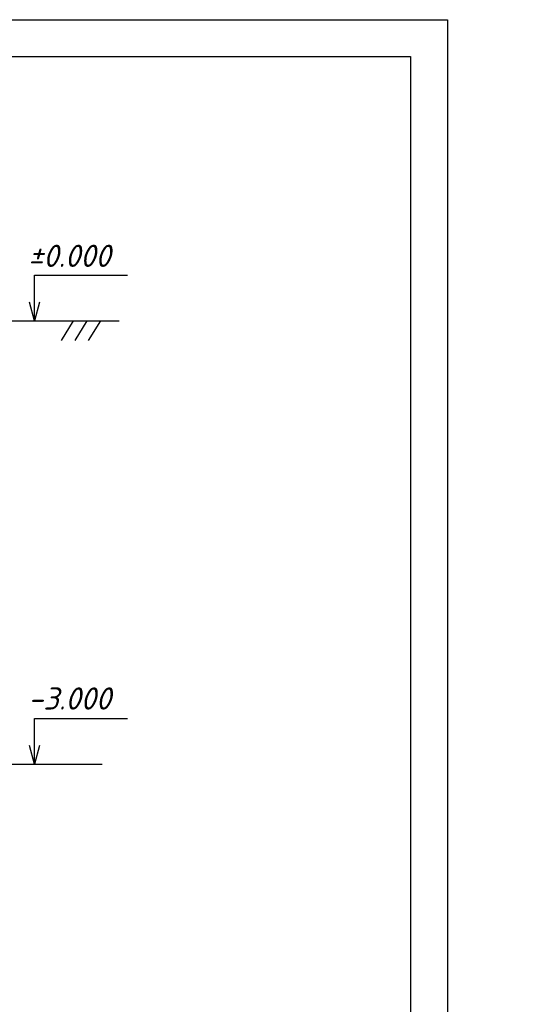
# Model space of a CAD drawing. Extents: x -119078 to 1619993, y 264752 to 340742.
# Tile 204 of 220: x 1113096 to 1119924, y 313592 to 326914. Entities that reach past the tile are written whole.
import ezdxf

# ---------------------------------------------------------------- set-up
doc = ezdxf.new("R2010")
doc.units = 0
doc.header["$MEASUREMENT"] = 0
for name, color, linetype in [('PDF _Геометрия', 250, 'Continuous'), ('PDF _Текст', 7, 'Continuous'), ('Ярлык', 1, 'Continuous')]:
    doc.layers.add(name, color=color, linetype=linetype)
doc.styles.add('ISO', font='times.ttf')
doc.styles.add('PDF ISOCPEUR Italic', font='isocpeui.ttf')

msp = doc.modelspace()

# ---------------------------------------------------------------- linework, layer by layer
at = {"layer": 'PDF _Геометрия', "lineweight": -3}
msp.add_lwpolyline([(1076887.037, 326913.75), (1118882.801, 326913.75), (1118882.801, 297220.375), (1076887.037, 297220.375)], dxfattribs=at)
at = {"layer": 'PDF _Геометрия', "lineweight": 30}
msp.add_lwpolyline([(1078885.223, 326414.204), (1118383.255, 326414.204), (1118383.255, 297719.921), (1078885.223, 297719.921)], close=True, dxfattribs=at)
at = {"layer": 'PDF _Геометрия', "color": 7, "lineweight": -3}
for points in [[(1113294.655, 322841.177), (1113294.655, 323090.95), (1113294.655, 323459.26), (1114556.222, 323459.26)], [(1113362.39, 323090.95), (1113294.655, 322841.177), (1113226.92, 323090.95)], [(1111939.953, 322841.177), (1114441.919, 322841.177)], [(1113819.602, 322841.177), (1113658.731, 322574.47)], [(1114005.874, 322841.177), (1113840.769, 322574.47)], [(1114187.912, 322841.177), (1114022.808, 322574.47)], [(1113294.655, 316842.387), (1113294.655, 317092.16), (1113294.655, 317460.47), (1114556.222, 317460.47)], [(1113362.39, 317092.16), (1113294.655, 316842.387), (1113226.92, 317092.16)], [(1112964.447, 316842.387), (1114213.313, 316842.387)]]:
    msp.add_lwpolyline(points, dxfattribs=at)

# ---------------------------------------------------------------- texts
at = {"layer": 'PDF _Текст', "lineweight": 30, "char_height": 299.9754, "attachment_point": 7, "style": 'PDF ISOCPEUR Italic'}
for s, insert in [('±0.000', (1113209.986, 323569.008)), ('-3.000', (1113209.986, 317579.843))]:
    msp.add_mtext(s, dxfattribs=dict(at, insert=insert))
at = {"layer": 'Ярлык', "color": 165, "lineweight": 50, "char_height": 253.56783, "attachment_point": 1, "style": 'ISO'}
for s, insert, width in [('\\pi5485.19957;{\\fISOCPEUR|b0|i1|c204|p34;\\H2.7606x;\\C167;\\c8277566;ООО  \\fISOCPEUR|b0|i1|c0|p34;"UNIVER  PRO STILE"\\fISOCPEUR|b1|i1|c204|p34;\\Q15;\\T1.25; \\fArial|b1|i0|c204|p34;\\H0.36224x;\\T1.15;   \\fArial|b0|i0|c204|p34;\\T1;          }', (-90957.556, 325671.286), 25625.47242), ('\\pi5485.19957;{\\fISOCPEUR|b0|i1|c204|p34;\\H2.7606x;\\C167;\\c8277566;ООО  \\fISOCPEUR|b0|i1|c0|p34;"UNIVER  PRO STILE"\\fISOCPEUR|b1|i1|c204|p34;\\Q15;\\T1.25; \\fArial|b1|i0|c204|p34;\\H0.36224x;\\T1.15;   \\fArial|b0|i0|c204|p34;\\T1;          }', (-41908.934, 325671.286), 25625.47242), ('{\\C167;\\c8277566;             \\P\\P\\pi6540.45083;\\fISOCPEUR|b0|i1|c204|p34;\\H0.98593x;Лицензия  \\fISOCPEUR|b0|i1|c0|p34;№ 072193 \\fISOCPEUR|b0|i1|c204|p34;от \\fISOCPEUR|b0|i1|c0|p34;3 \\fISOCPEUR|b0|i1|c204|p34;апреля \\fISOCPEUR|b0|i1|c0|p34;202\\fISOCPEUR|b0|i1|c204|p34;3г\\fISOCPEUR|b0|i1|c0|p34;. \\P\\pi2223.49782;\\fISOCPEUR|b0|i1|c204|p34;Министерство строительства и жилищно-коммунального хозяйства Республики Узбекистан}', (-89126.802, 324659.709), 19682.04146), ('{\\C167;\\c8277566;             \\P\\P\\pi6540.45083;\\fISOCPEUR|b0|i1|c204|p34;\\H0.98593x;Лицензия  \\fISOCPEUR|b0|i1|c0|p34;№ 072193 \\fISOCPEUR|b0|i1|c204|p34;от \\fISOCPEUR|b0|i1|c0|p34;3 \\fISOCPEUR|b0|i1|c204|p34;апреля \\fISOCPEUR|b0|i1|c0|p34;202\\fISOCPEUR|b0|i1|c204|p34;3г\\fISOCPEUR|b0|i1|c0|p34;. \\P\\pi2223.49782;\\fISOCPEUR|b0|i1|c204|p34;Министерство строительства и жилищно-коммунального хозяйства Республики Узбекистан}', (-40078.181, 324659.709), 19682.04146)]:
    msp.add_mtext(s, dxfattribs=dict(at, insert=insert, width=width))

doc.saveas('drawing.dxf')
